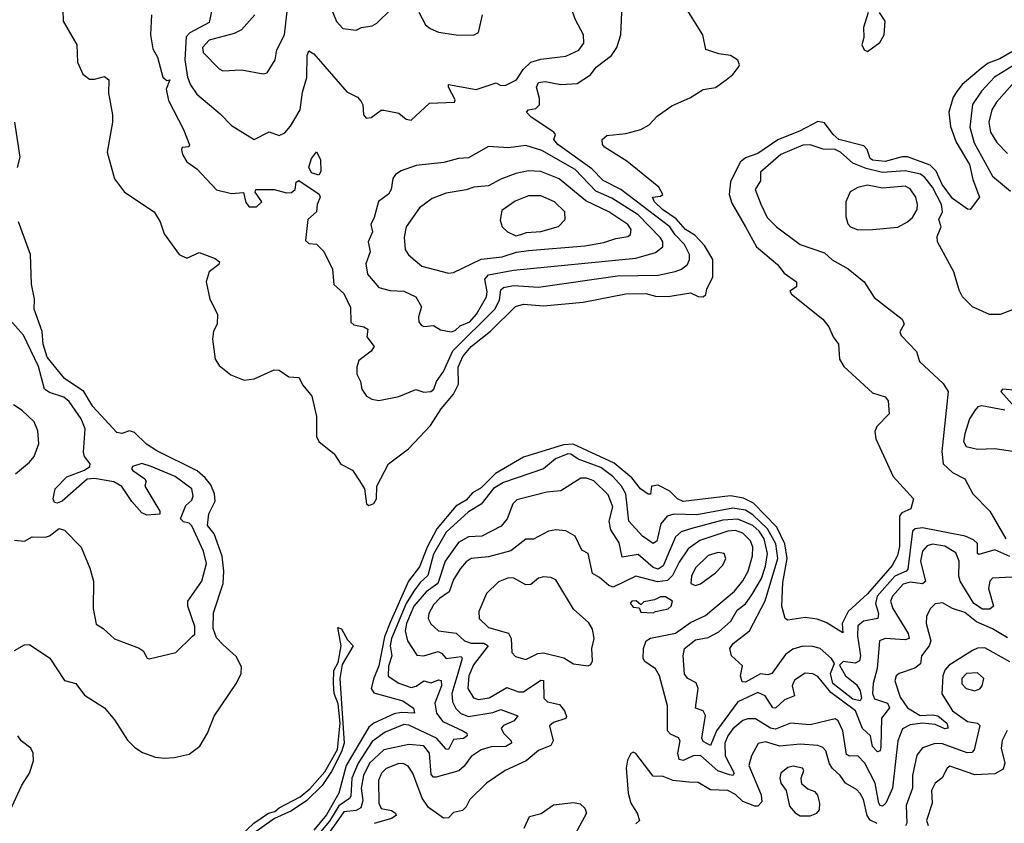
# Model space of a CAD drawing. Extents: x 1552294 to 1694791, y 811929 to 917222.
# Tile 171 of 256: x 1601495 to 1605443, y 866344 to 869566. Entities that reach past the tile are written whole.
import ezdxf

# ---------------------------------------------------------------- set-up
doc = ezdxf.new("R2010")
doc.units = 0

msp = doc.modelspace()

# ---------------------------------------------------------------- linework, layer by layer
at = {"layer": '0CON10XD'}
for points in [[(1602718.7, 869675), (1602765, 869558.8), (1602790.4, 869530.4), (1602845, 869523.8), (1602866, 869534), (1602908.9, 869541.1), (1602927.7, 869552.3), (1602985, 869608.1)], [(1602270, 869625), (1602254.4, 869555), (1602177.4, 869512.6), (1602163.1, 869496.9), (1602157.3, 869405), (1602167.6, 869335), (1602179.5, 869305), (1602205, 869267.8), (1602299, 869189), (1602345, 869141.9), (1602435, 869086.2), (1602495, 869116.2), (1602535, 869102.2), (1602557.9, 869112.1), (1602580.9, 869139.1), (1602619.7, 869205), (1602629.4, 869275), (1602646.5, 869333.5), (1602647.7, 869422.3), (1602655, 869441.4), (1602675, 869429.1), (1602806.5, 869276.5), (1602850, 869255), (1602865, 869238), (1602871.4, 869225), (1602873.5, 869185), (1602885, 869170.6), (1602905, 869174.4), (1602945, 869203.3), (1602955, 869203.3), (1603015, 869191.2), (1603045, 869167.5), (1603065, 869163.3), (1603138.3, 869231.7), (1603238, 869235), (1603241.4, 869245), (1603214.4, 869295), (1603214.4, 869305.6), (1603325, 869286), (1603405, 869313.3), (1603425, 869302.5), (1603445, 869303.1), (1603486.5, 869325), (1603513.5, 869366.5), (1603544.8, 869395.2), (1603585, 869407.3), (1603685, 869419.4), (1603736.4, 869443.6), (1603757.6, 869472.4), (1603756.2, 869505), (1603724.3, 869565), (1603691.2, 869655)], [(1601668.2, 869605), (1601670.2, 869560.2), (1601724, 869465), (1601726.5, 869395), (1601748.1, 869348.1), (1601775, 869327.5), (1601795, 869327.1), (1601835, 869338.8), (1601852.7, 869325), (1601850.9, 869270.9), (1601867.1, 869185), (1601867.1, 869155), (1601845.8, 869035), (1601875, 868927.5), (1601915, 868873.8), (1602035, 868795.8), (1602059.2, 868755), (1602075, 868706.7), (1602135, 868623.8), (1602165, 868610), (1602215, 868632.5), (1602278.9, 868608.9), (1602296.2, 868595), (1602293.8, 868585), (1602255.5, 868554.5), (1602242.9, 868515), (1602258, 868445), (1602288.8, 868385), (1602287.5, 868345), (1602272.7, 868317.3), (1602268.1, 868285), (1602279.4, 868205), (1602295, 868180), (1602342.2, 868142.2), (1602395, 868121.1), (1602435, 868125.5), (1602515, 868162.5), (1602535, 868160.8), (1602575, 868134.2), (1602615, 868131.2), (1602630, 868100), (1602667.1, 868057.1), (1602684.7, 867975), (1602685.3, 867895), (1602694.1, 867875), (1602755.6, 867825), (1602783.3, 867783.3), (1602830, 867760), (1602857.3, 867717.3)], [(1602438.5, 869585), (1602385, 869525.3), (1602355, 869510.6), (1602255, 869484.4), (1602228, 869455), (1602231.2, 869435), (1602295, 869368.9), (1602310.2, 869360.2), (1602385, 869365.2), (1602471.1, 869348.9), (1602486.9, 869353.1), (1602519.5, 869405), (1602526.1, 869445), (1602557.5, 869505), (1602569.5, 869610.5)], [(1602916.9, 868255), (1602905, 868237.5), (1602855, 868198.8), (1602846.8, 868173.2), (1602847.1, 868145), (1602862, 868115), (1602866.9, 868085), (1602886.3, 868056.3), (1602906.7, 868045), (1602935, 868039.5), (1603015.3, 868054.7), (1603083.2, 868083.2), (1603115, 868073.1), (1603143.3, 868075), (1603156.2, 868085), (1603166.2, 868115), (1603194, 868155), (1603232, 868238), (1603400.1, 868405), (1603418.5, 868441.5), (1603425, 868482.7), (1603435, 868492.8), (1603475, 868500), (1603575, 868493.1), (1603891.7, 868538.3), (1604055, 868541.6), (1604123.7, 868556.3), (1604149.1, 868565), (1604172.8, 868585), (1604181.1, 868605), (1604180.2, 868625), (1604161, 868665), (1604123, 868703), (1604101.5, 868735), (1603905.2, 868885.2), (1603835, 868920.8), (1603788.6, 868968.6), (1603653.5, 869065), (1603636.2, 869085), (1603643.8, 869105), (1603637.1, 869115), (1603545.5, 869175), (1603526.9, 869195), (1603535.4, 869204.6), (1603565, 869210.5), (1603578.8, 869225), (1603580, 869250), (1603567.1, 869295), (1603576, 869314), (1603602.4, 869317.6), (1603665, 869306.2), (1603729.7, 869310.3), (1603784, 869345), (1603807.1, 869375), (1603867.9, 869422.1), (1603889.6, 869455), (1603905.5, 869505), (1603910.5, 869625)], [(1602857.3, 867717.3), (1602877.5, 867685), (1602886.2, 867625), (1602895, 867618), (1602915, 867626.2), (1602925.5, 867645), (1602927.7, 867695), (1602974.6, 867785), (1603054.2, 867845), (1603141.8, 867938.2), (1603185, 868006.2), (1603234.5, 868065), (1603254.8, 868105), (1603252.8, 868172.8), (1603272.2, 868215), (1603306, 868255), (1603382.3, 868317.7), (1603483.4, 868416.6), (1603514.8, 868425.2), (1603595, 868418.4), (1603755, 868433.1), (1603925, 868467.3), (1604005, 868467.6), (1604045, 868457.2), (1604095, 868456), (1604185, 868471.2), (1604215, 868456.7), (1604235.9, 868454.1), (1604245.9, 868464.1), (1604250, 868485), (1604274.6, 868535.4), (1604274.7, 868605), (1604241, 868661), (1604202.1, 868702.1), (1604164.4, 868725), (1604127.8, 868767.8), (1604072.4, 868805), (1604040, 868835), (1604032.5, 868855), (1604065, 868858.8), (1604073.3, 868865), (1604057.5, 868895), (1603929.2, 868999.2), (1603840, 869055), (1603831.9, 869065), (1603830.5, 869085), (1603848.9, 869101.1), (1603925, 869109.6), (1603985, 869125.4), (1604018.6, 869145), (1604051.2, 869178.8), (1604109.8, 869220.2), (1604185, 869254.4), (1604235, 869285.8), (1604285.6, 869294.4), (1604327.5, 869325), (1604355, 869346.7), (1604376.7, 869375), (1604381.2, 869385), (1604374.2, 869404.2), (1604345, 869421.9), (1604298.5, 869428.5), (1604245.8, 869445.8), (1604234, 869505), (1604171.2, 869605)], [(1603095, 869596), (1603122.5, 869545), (1603140.5, 869530.5), (1603175, 869515.8), (1603245, 869505.8), (1603315, 869504.3), (1603335, 869514), (1603350.6, 869585)], [(1604897.5, 869595), (1604878.8, 869535), (1604880, 869495), (1604872.2, 869465), (1604880.8, 869445), (1604895, 869438.6), (1604943.3, 869475), (1604961.8, 869505), (1604965, 869560), (1604942.5, 869595)], [(1602023.3, 869585), (1602020.3, 869505), (1602028.7, 869448.7), (1602048.2, 869415), (1602068.8, 869335), (1602085, 869322), (1602097.5, 869325), (1602082.7, 869287.3), (1602092.5, 869242.5), (1602152.5, 869125), (1602176.1, 869063.9), (1602173.3, 869056.7), (1602147, 869053), (1602144.2, 869045.8), (1602147.5, 869025), (1602165, 868996), (1602205, 868967.5), (1602285, 868883.5), (1602345, 868868.9), (1602392.5, 868872.5), (1602402.4, 868832.4), (1602415, 868816.2), (1602445, 868816), (1602466.2, 868835), (1602440, 868875), (1602442.5, 868885), (1602515, 868884.5), (1602565, 868871.8), (1602585, 868873.1), (1602599.4, 868885), (1602604.3, 868915), (1602615, 868921.2), (1602695.9, 868865.9), (1602700, 868855), (1602687.5, 868825), (1602685.7, 868795), (1602651.2, 868765), (1602641.2, 868681.2), (1602655, 868668.8), (1602685, 868666.2), (1602715, 868636), (1602750, 868565), (1602754.7, 868504.7), (1602795, 868467.9), (1602821.5, 868411.5), (1602822.9, 868352.9), (1602835, 868342.5), (1602875, 868334.3), (1602891.2, 868325), (1602887.7, 868295), (1602916.9, 868255)], [(1605473.1, 869436.9), (1605425, 869408.5), (1605378.8, 869391.2), (1605349.6, 869370.4), (1605274.3, 869305.7), (1605251.9, 869278.1), (1605238.4, 869255), (1605220.9, 869195), (1605227.5, 869137.5), (1605250, 869075), (1605303.2, 868985)], [(1605525, 869410), (1605403.7, 869335), (1605351.1, 869278.9), (1605315.4, 869225.4), (1605304.8, 869135.2), (1605322.5, 869072.5), (1605395, 868938.5), (1605468, 868878)], [(1605495, 869329), (1605411, 869235), (1605392.7, 869205), (1605381.3, 869155), (1605387, 869115), (1605413.1, 869073.1), (1605455, 869029.6)], [(1601486.6, 868973.4), (1601497.2, 869015), (1601476.4, 869155)], [(1605303.2, 868985), (1605316.3, 868925), (1605344, 868855), (1605305.8, 868805), (1605295, 868805.6), (1605235, 868848.8), (1605194.3, 868905), (1605169, 868959), (1605145, 868983.2), (1605055, 869016.2), (1605033.9, 869016.1), (1604965, 868997.3), (1604915, 869002.4), (1604905, 869010), (1604892.4, 869045), (1604879.6, 869059.6), (1604779.6, 869085), (1604756.9, 869105), (1604721.9, 869151.9), (1604695, 869157.7), (1604625, 869120.8), (1604535, 869084.1), (1604455, 869030), (1604405, 869012.2), (1604383.7, 868995), (1604344.6, 868915.4), (1604339.6, 868865), (1604349.8, 868829.8), (1604404.8, 868734.8), (1604449.6, 868655), (1604532.9, 868585), (1604560, 868550), (1604610, 868515), (1604610, 868495), (1604583, 868477), (1604590, 868465), (1604715.6, 868365), (1604740, 868335), (1604757.1, 868295), (1604778.6, 868265), (1604781.9, 868205), (1604799.2, 868175), (1604915, 868070), (1604965, 868053.3), (1604977.3, 868037.3), (1604981.2, 867985), (1604931.4, 867935), (1604924.4, 867915), (1604927.9, 867885), (1604997.1, 867735), (1605079.4, 867645), (1605067.7, 867605), (1605031.7, 867588.3), (1605022.1, 867575), (1605023.3, 867453.3), (1605015, 867417.8), (1604993, 867377), (1604895, 867263.3), (1604817.3, 867192.7), (1604792.2, 867145), (1604795, 867107.5), (1604728.7, 867148.7), (1604692.3, 867162.3), (1604645, 867168.5), (1604575, 867158), (1604564.2, 867165), (1604551.5, 867215), (1604555, 867310), (1604571.9, 867405), (1604562.7, 867465), (1604531.1, 867531.1), (1604437.5, 867627.5), (1604397.1, 867647.1), (1604345, 867656.5), (1604155, 867634.8), (1604132.7, 867645), (1604102.5, 867675), (1604055, 867699.4), (1604028.8, 867695), (1604025, 867664.2), (1604015, 867664), (1603984.8, 867684.8), (1603949.3, 867729.3), (1603878.4, 867788.4), (1603714, 867864), (1603675, 867861.9), (1603515, 867812.4), (1603403, 867747), (1603345, 867688.9), (1603310.7, 867669.3), (1603285, 867639.5), (1603244, 867616), (1603167.1, 867525), (1603128.7, 867451.3), (1603097.7, 867372.3), (1603054.8, 867315.2), (1602980.6, 867149.4), (1602958.5, 867091.5), (1602934.9, 866975), (1602915.8, 866925.8), (1602904.6, 866885), (1602915, 866866.7), (1603031.1, 866835), (1603073.8, 866805), (1603078.2, 866785), (1603025, 866788.6), (1602996.7, 866783.3), (1602915, 866745.8), (1602895, 866729.3), (1602804.3, 866575), (1602775.1, 866465), (1602725, 866378.5), (1602675, 866316.4)], [(1603225, 868314.3), (1603240.6, 868319.4), (1603261.3, 868338.7), (1603299.6, 868355), (1603326.8, 868385), (1603367, 868455), (1603369.6, 868475), (1603360.7, 868525), (1603375, 868542.3), (1603475, 868561.1), (1603965, 868610), (1604045, 868632.7), (1604073.8, 868655), (1604074.1, 868675), (1604065, 868690.8), (1603975, 868783.6), (1603870, 868850), (1603805, 868878.2), (1603722.3, 868965), (1603588.4, 869041.6), (1603525, 869061.7), (1603455, 869052.7), (1603375, 869057.2), (1603295, 869012.5), (1603255, 869009.3), (1603196.3, 868993.7), (1603085, 868981.2), (1603025, 868960.4), (1603001.5, 868945), (1602990.7, 868929.3), (1602984.3, 868885.7), (1602974.1, 868865.9), (1602933.6, 868836.4), (1602916.7, 868773.3), (1602902.5, 868745), (1602910, 868715), (1602893.1, 868675), (1602900.4, 868635), (1602882.6, 868587.4), (1602890.4, 868545), (1602935, 868492.5), (1602980.6, 868480.6), (1603035, 868477), (1603083.1, 868455), (1603105.8, 868415), (1603094.1, 868375), (1603095.4, 868355), (1603105, 868341.5), (1603115, 868336.2), (1603155, 868339.4), (1603182.7, 868322.7), (1603225, 868314.3)], [(1605482, 868405), (1605425.9, 868384.1), (1605384.1, 868384.1), (1605315, 868414.2), (1605275.8, 868455), (1605261.7, 868481.7), (1605240, 868555), (1605175.3, 868675), (1605173.4, 868696.6), (1605189.5, 868735), (1605180, 868765), (1605194.4, 868795.6), (1605191.7, 868825), (1605155, 868893.9), (1605123.8, 868933.8), (1605106.4, 868946.4), (1605045, 868959.3), (1604955, 868953.9), (1604888.8, 868968.8), (1604835, 868991.3), (1604786.6, 869035), (1604765, 869045.7), (1604716.6, 869046.6), (1604665, 869064.8), (1604635, 869063), (1604547.3, 869025), (1604465.9, 868955), (1604465, 868920), (1604444.1, 868885), (1604466.4, 868826.4), (1604492.6, 868772.6), (1604528.9, 868735), (1604624.5, 868665), (1604721.6, 868631.6), (1604753.3, 868603.3), (1604817.3, 868567.3), (1604881.1, 868515), (1604921.7, 868451.7), (1605033.6, 868365), (1605041.5, 868345), (1605023.9, 868315), (1605029.4, 868299.4), (1605091.4, 868235), (1605103.3, 868195), (1605197.8, 868107.8), (1605218.2, 868075), (1605192.3, 867835), (1605197.5, 867785), (1605235, 867750), (1605285, 867725.5), (1605316.5, 867665), (1605384.2, 867595.8), (1605448.6, 867485)], [(1602695, 868942.5), (1602665, 868952.5), (1602654.3, 868974.3), (1602665, 869008.8), (1602685, 869036.7), (1602701.4, 869005), (1602703, 868957), (1602695, 868942.5)], [(1603215, 868549.5), (1603235, 868551.8), (1603345, 868606.4), (1603429.2, 868615), (1603486.8, 868633.2), (1603535, 868640.6), (1603760.5, 868659.5), (1603837.8, 868672.2), (1603885, 868689.2), (1603933.6, 868696.4), (1603944.7, 868705.3), (1603947.3, 868725), (1603933.1, 868745), (1603856.9, 868795), (1603765, 868839.8), (1603658.2, 868928.2), (1603585, 868956.7), (1603535, 868959.8), (1603485, 868949.8), (1603425, 868927.1), (1603375, 868900.2), (1603315.9, 868894.1), (1603285, 868883.1), (1603205, 868870.6), (1603148.7, 868848.7), (1603097.9, 868812.1), (1603045.3, 868735), (1603036.7, 868693.3), (1603040.3, 868645), (1603053.5, 868623.5), (1603107.3, 868577.3), (1603215, 868549.5)], [(1604855, 868723.2), (1604915, 868724.1), (1605015.7, 868734.3), (1605054.6, 868755), (1605075, 868773.2), (1605093.6, 868805), (1605094.7, 868824.7), (1605088.8, 868855), (1605065, 868888.1), (1605045, 868898.7), (1604955, 868890), (1604895, 868902.1), (1604855, 868893.3), (1604825, 868875.7), (1604807.2, 868835), (1604807.1, 868777.1), (1604815, 868747.5), (1604826, 868735), (1604855, 868723.2)], [(1603485, 868699.7), (1603505, 868704.7), (1603527.3, 868712.7), (1603585, 868716.3), (1603655, 868736.4), (1603682.2, 868765), (1603680.7, 868795), (1603639.6, 868835), (1603585, 868859.8), (1603535, 868860), (1603481.4, 868838.6), (1603428.6, 868801.4), (1603422, 868762), (1603430, 868735), (1603450.9, 868715), (1603485, 868699.7)], [(1601475, 867036.8), (1601515, 867059.4), (1601535, 867061.3), (1601616.6, 867006.6), (1601675, 866916.2), (1601720, 866905), (1601755, 866857.5), (1601835, 866806.4), (1601875, 866758.9), (1601927.3, 866677.3), (1601957.6, 866647.6), (1601987.6, 866627.6), (1602039.5, 866609.5), (1602075.6, 866604.4), (1602115, 866608.2), (1602175, 866621.4), (1602217, 866653), (1602248.2, 866705), (1602275, 866773.5), (1602365, 866905.8), (1602383.6, 866945), (1602385, 866971.2), (1602362.7, 867012.7), (1602310.2, 867060.2), (1602285, 867087.5), (1602271, 867125), (1602272.2, 867187.8), (1602311.3, 867305), (1602314.1, 867355), (1602307.3, 867415), (1602274.8, 867504.8), (1602248.3, 867538.3), (1602253.4, 867585), (1602279.5, 867635), (1602276.8, 867665), (1602261.4, 867701.4), (1602239.6, 867729.6), (1602206.7, 867756.7), (1602045, 867837.3), (1602004, 867864), (1601955, 867910.5), (1601935, 867917.5), (1601905, 867907.3), (1601885, 867910.8), (1601788.8, 868015), (1601753.1, 868075), (1601675, 868126.7), (1601605, 868213.3), (1601588.8, 868265), (1601585.7, 868315.7), (1601553.1, 868405), (1601554.6, 868445), (1601542.6, 868505), (1601538.3, 868625), (1601490, 868755)], [(1601475, 867479.2), (1601515, 867475.7), (1601545, 867493.1), (1601598.3, 867491.7), (1601615, 867496.7), (1601654.2, 867525.8), (1601675, 867518.8), (1601741.2, 867451.2), (1601777, 867367), (1601790.8, 867315), (1601790, 867205), (1601801.7, 867141.7), (1601830, 867125), (1601875, 867083.3), (1601975, 867046.7), (1601990, 867035), (1602006.4, 867006.4), (1602015, 867003.3), (1602120.7, 867029.3), (1602186.7, 867093.3), (1602197.3, 867102.7), (1602197.7, 867132.3), (1602170, 867215), (1602168.9, 867235), (1602225, 867314.5), (1602243.7, 867385), (1602232.7, 867435), (1602185, 867536.2), (1602175, 867546.7), (1602152, 867552), (1602140, 867565), (1602161.7, 867618.3), (1602185, 867640), (1602191.4, 867655), (1602185.3, 867685), (1602118.9, 867735), (1602022.5, 867775), (1601985, 867786.9), (1601947.5, 867775), (1601943.3, 867765), (1601948.3, 867758.3), (1601996.7, 867725), (1602002.5, 867715), (1601997.5, 867695), (1602057.5, 867595), (1602056.7, 867583.3), (1602005, 867578.8), (1601985, 867588.8), (1601944.4, 867634.4), (1601904.2, 867694.2), (1601872.7, 867712.7), (1601795, 867726), (1601765.9, 867724.1), (1601665, 867635.8), (1601645, 867628), (1601635, 867630), (1601630, 867645), (1601637.7, 867685), (1601685, 867733.5), (1601755, 867760), (1601776.7, 867775), (1601778, 867785), (1601755.7, 867815), (1601751.7, 867831.7), (1601758.2, 867925), (1601742, 867965), (1601693.8, 868035), (1601672.3, 868052.3), (1601615, 868070.8), (1601595.4, 868085), (1601570.8, 868175), (1601510.7, 868300.7), (1601436.2, 868385)], [(1605515, 868077.5), (1605435, 868084), (1605428.6, 868075), (1605474.4, 868025)], [(1601478.8, 867745), (1601535, 867791.9), (1601552.9, 867815), (1601572.7, 867865), (1601567.8, 867917.8), (1601553.1, 867953.1), (1601505, 867998.5), (1601471.1, 868021.1)], [(1605445, 868000), (1605352.5, 868017.5), (1605336.7, 868013.3), (1605325, 867999.5), (1605302.9, 867965), (1605285.2, 867905), (1605279.5, 867875), (1605290.4, 867855), (1605335, 867843.6), (1605405, 867846.8), (1605511.2, 867831.2)], [(1605465, 867413.1), (1605405, 867439.8), (1605341.1, 867421.1), (1605335.6, 867425.6), (1605335.5, 867465.5), (1605319.9, 867479.9), (1605285.4, 867495.4), (1605115, 867528.1), (1605085.1, 867524.9), (1605075.2, 867515), (1605056.5, 867363.5), (1605049.4, 867355), (1605004.2, 867335), (1604933.7, 867255), (1604926.1, 867225), (1604938.5, 867185), (1604935.3, 867165), (1604877.9, 867155), (1604856.2, 867135), (1604854.4, 867095), (1604865.8, 867015), (1604862.3, 866995), (1604845, 866985.6), (1604797.2, 866992.8), (1604782.1, 866977.9), (1604806, 866935), (1604850.9, 866900.9), (1604865, 866875.3), (1604870.1, 866845), (1604865.2, 866835), (1604835, 866842), (1604754.9, 866905), (1604746.1, 866943.9), (1604761.5, 866985), (1604749.7, 867005), (1604705, 867044.3), (1604675, 867052.4), (1604635, 867054), (1604595, 867041.6), (1604565, 867020.2), (1604510.7, 866945), (1604495, 866939.8), (1604465, 866943.7), (1604405, 866909.6), (1604391.7, 866911.7), (1604385.8, 866935), (1604393.4, 866975), (1604349.4, 867015), (1604342.7, 867045), (1604356.4, 867065), (1604420.9, 867115), (1604484.1, 867235.9), (1604534.3, 867405), (1604526.7, 867465), (1604494.1, 867525), (1604435, 867580.8), (1604405, 867598.8), (1604355, 867607.4), (1604210.4, 867580.4), (1604117.3, 867582.7), (1604090.7, 867575), (1604065.2, 867545), (1604049.2, 867475), (1604035, 867465.9), (1603991.7, 867495), (1603937, 867555), (1603924.9, 867664.9), (1603908.3, 867695), (1603873.2, 867735), (1603825, 867769.8), (1603734, 867804), (1603705, 867824.4), (1603692.9, 867825), (1603643.1, 867805), (1603595, 867765.3), (1603435, 867710.9), (1603395, 867685.8), (1603346, 867624), (1603295, 867592.1), (1603205, 867511), (1603155, 867423.2), (1603132.1, 867337.9), (1603100.6, 867309.4), (1603074.9, 867275.1), (1603044.6, 867225.4), (1602985.9, 867085), (1602980.5, 867055), (1602986.7, 867015), (1602973.7, 866973.7), (1602973.2, 866933.2), (1603015, 866905.7), (1603065, 866888.8), (1603085, 866893.1), (1603115, 866915.3), (1603145, 866907.7), (1603175, 866918.6), (1603185, 866916.4), (1603186.2, 866895), (1603159.7, 866825), (1603166.5, 866785), (1603192.1, 866752.1), (1603272, 866715), (1603287.8, 866705), (1603290, 866695), (1603275, 866683.4), (1603235, 866679.7), (1603215, 866640.4), (1603205, 866641.6), (1603166.8, 866685), (1603055, 866737.4), (1603035, 866740.4), (1602960.2, 866709.8), (1602907.9, 866672.1), (1602851.8, 866585), (1602826.5, 866525), (1602823.2, 866453.2), (1602817.1, 866442.9), (1602775, 866414.3), (1602737.9, 866352.1), (1602665, 866267.1)], [(1603858.9, 867555), (1603872.8, 867612.8), (1603855, 867661.1), (1603796.8, 867716.8), (1603768.1, 867728.1), (1603745, 867727.7), (1603665, 867676.7), (1603608.9, 867671.1), (1603489.1, 867640.9), (1603471.8, 867625), (1603449.3, 867565), (1603425.2, 867534.8), (1603347.5, 867495), (1603295, 867492.1), (1603255, 867469.7), (1603201.6, 867395), (1603172.1, 867305), (1603125, 867272.4), (1603074.9, 867215), (1603046.7, 867145), (1603041.1, 867115), (1603050.6, 867075), (1603087.8, 867017.8), (1603115, 867015.3), (1603172.5, 867032.5), (1603186.7, 867026.7), (1603205.3, 867005.3), (1603265, 867012.5), (1603269.2, 867005), (1603252.3, 866945), (1603227.6, 866865), (1603231, 866831), (1603243.6, 866803.6), (1603264.6, 866784.6), (1603295, 866772.4), (1603391.6, 866788.4), (1603425, 866799.6), (1603493.1, 866775), (1603477.9, 866755), (1603435, 866736.5), (1603426.2, 866725), (1603434.7, 866705), (1603465.5, 866675), (1603467.3, 866665), (1603445, 866652.5), (1603385, 866650), (1603345, 866639), (1603305, 866611.6), (1603277.2, 866572.8), (1603255.9, 866554.1), (1603165, 866529), (1603155, 866529.2), (1603145, 866539.4), (1603138.1, 866625), (1603115, 866654.3), (1603055, 866659.8), (1602955, 866638.9), (1602898.1, 866585), (1602873.3, 866535), (1602864.2, 866485), (1602871.6, 866435), (1602863.6, 866406.4), (1602845, 866395.2), (1602795, 866390.4), (1602764.1, 866345.9), (1602675, 866221.9)], [(1605475, 867331.1), (1605395, 867326.4), (1605384.8, 867315), (1605378.9, 867285), (1605400, 867215), (1605385, 867202.4), (1605355, 867202), (1605320.1, 867225), (1605265.7, 867315), (1605260.5, 867335), (1605262.5, 867395), (1605248.3, 867428.3), (1605205, 867455.2), (1605155, 867463.3), (1605133, 867457), (1605115, 867435.6), (1605107, 867395), (1605126.4, 867313.6), (1605115, 867304.2), (1605065, 867310.2), (1605037.9, 867302.1), (1604994.3, 867255), (1604986.9, 867235), (1604995.3, 867205), (1605057.6, 867105), (1605061.8, 867085), (1605045, 867079.8), (1604964.7, 867085.3), (1604942.9, 867075), (1604932.7, 866965), (1604917.5, 866905), (1604914.5, 866864.5), (1604922.4, 866842.4), (1604974.4, 866825), (1604982.9, 866807.1), (1604950.4, 866765), (1604948.1, 866651.9), (1604945, 866634), (1604935, 866630), (1604915, 866652.2), (1604906.8, 866695), (1604873.9, 866723.9), (1604846.1, 866795), (1604747.8, 866867.8), (1604695, 866932.9), (1604675, 866943.6), (1604645, 866945.6), (1604602.1, 866917.9), (1604592.3, 866895), (1604601.1, 866855), (1604561.5, 866838.5), (1604525, 866805.6), (1604515, 866806.7), (1604484.5, 866854.5), (1604455, 866868.7), (1604375, 866830.4), (1604289.4, 866715), (1604265, 866655.5), (1604235, 866672.4), (1604229.8, 866685), (1604245.5, 866775.5), (1604235, 866794.7), (1604204.6, 866805), (1604215.7, 866885), (1604207, 866907), (1604173.9, 866923.9), (1604161.3, 866941.3), (1604155.4, 867015), (1604161.2, 867045), (1604205, 867079.6), (1604255, 867088.7), (1604298.1, 867111.9), (1604346.3, 867155), (1604372, 867198), (1604405, 867224.3), (1604430.5, 867259.5), (1604468.9, 867325), (1604485.5, 867375), (1604493.9, 867425), (1604480.1, 867485), (1604459.6, 867515), (1604435, 867537.4), (1604375, 867563.8), (1604315, 867559.2), (1604184.4, 867525), (1604147.7, 867512.3), (1604125, 867492.4), (1604075, 867375.9), (1604055, 867363.3), (1604035, 867369.4), (1603975, 867421.1), (1603910.5, 867410.5), (1603898.3, 867468.3), (1603865, 867520.8), (1603858.9, 867555)], [(1605455, 867087.4), (1605395, 867124.2), (1605331.7, 867151.7), (1605285, 867189.1), (1605235.8, 867205), (1605195, 867227.8), (1605165, 867223.5), (1605146.5, 867205), (1605130.8, 867175), (1605129.8, 867145), (1605148.6, 867075), (1605141.5, 867055), (1605110.7, 867015), (1605107.1, 866982.9), (1605084.5, 866965.5), (1605020.9, 866945), (1605009.3, 866935), (1605004.2, 866915), (1605025, 866849.4), (1605055, 866806.7), (1605105, 866775.5), (1605155, 866779.3), (1605176.9, 866775), (1605212.4, 866745), (1605217.6, 866725), (1605205, 866722.6), (1605165, 866740), (1605115, 866745.4), (1605065, 866738.5), (1605035, 866723.2), (1605015.9, 866674.1), (1604995.2, 866485), (1604967.8, 866425), (1604955, 866412.4), (1604945, 866415.5), (1604940.2, 866425), (1604925.5, 866505), (1604883.5, 866585), (1604855, 866614.8), (1604823.3, 866613.3), (1604810.1, 866620.1), (1604796.1, 866715), (1604777.3, 866755), (1604765, 866762.7), (1604665, 866738.6), (1604585, 866745.2), (1604525, 866720.8), (1604505, 866726), (1604445, 866762.2), (1604415, 866762.9), (1604395, 866756.4), (1604355, 866722.6), (1604334.5, 866695), (1604321.9, 866665), (1604323.9, 866615), (1604360, 866545), (1604355, 866535.6), (1604341.6, 866538.4), (1604294.3, 866554.3), (1604225, 866615.2), (1604195, 866614.2), (1604155, 866595.6), (1604139.5, 866599.5), (1604134.2, 866625), (1604142.8, 866675), (1604136.9, 866686.9), (1604105, 866700.8), (1604092.4, 866715), (1604093.1, 866815), (1604061, 866935), (1604045, 866963.1), (1604002.3, 866992.3), (1603994.7, 867005), (1603996, 867045), (1604006.4, 867075), (1604025, 867086), (1604125, 867106.5), (1604185, 867148.5), (1604245, 867177.5), (1604361, 867275), (1604395, 867316.5), (1604416.4, 867355), (1604433.8, 867416.2), (1604435, 867451.2), (1604425, 867475.8), (1604395, 867506.8), (1604365, 867517.8), (1604335, 867515.6), (1604222.3, 867477.7), (1604175, 867443.8), (1604138.9, 867391.1), (1604112.9, 867337.1), (1604092.2, 867317.8), (1604052, 867312), (1603965, 867334.3), (1603875, 867290.3), (1603856.9, 867296.9), (1603819.9, 867329.9), (1603791.8, 867345), (1603775, 867425.8), (1603748.5, 867438.5), (1603722.2, 867495), (1603685, 867516.4), (1603645, 867520.4), (1603615, 867515.4), (1603555, 867483.3), (1603525, 867483.1), (1603465, 867436.7), (1603375, 867412.2), (1603304.9, 867405.1), (1603285, 867392.4), (1603262.4, 867365), (1603235, 867321.5), (1603217.6, 867272.4), (1603178.2, 867245), (1603155, 867220.4), (1603135.3, 867185), (1603132.7, 867165), (1603143.5, 867143.5), (1603175, 867116), (1603245, 867105.7), (1603278.9, 867075), (1603305, 867066.1), (1603356.4, 867066.4), (1603373.6, 867055), (1603315, 866979.2), (1603295.8, 866935), (1603292.1, 866885), (1603315, 866846.6), (1603335, 866840.9), (1603377.1, 866847.1), (1603448.3, 866888.3), (1603495, 866870.8), (1603515, 866870.8), (1603585, 866918), (1603595, 866917.1), (1603596.3, 866845), (1603611.5, 866831.5), (1603659.9, 866819.9), (1603680, 866795), (1603688.1, 866771.9), (1603685, 866764.6), (1603635, 866747.4), (1603618.8, 866735), (1603633.6, 866675), (1603624.3, 866655.7), (1603575, 866636.3), (1603526.1, 866593.9), (1603441.9, 866555), (1603367.1, 866505), (1603300, 866440), (1603285, 866410), (1603270, 866395), (1603235, 866387.5), (1603214.2, 866365.8), (1603195, 866364.2), (1603135, 866406.9), (1603108.4, 866445), (1603070.9, 866545), (1603052.4, 866572.4), (1603035, 866582.4), (1603015, 866583.5), (1602965, 866564.1), (1602945.9, 866545), (1602933.8, 866515), (1602934.9, 866424.9), (1602945, 866403.8), (1602986, 866395), (1603001.4, 866385), (1603004.2, 866375), (1602986.4, 866363.6), (1602916.9, 866343.1)], [(1604205, 867297.1), (1604225, 867304.4), (1604285, 867348.5), (1604315, 867379.4), (1604326.4, 867405), (1604320, 867425), (1604295, 867429.6), (1604255, 867418.2), (1604205, 867368.5), (1604189.1, 867335), (1604185.8, 867305.8), (1604205, 867297.1)], [(1603774.2, 866975.8), (1603785, 866981.2), (1603791.2, 866995), (1603789.2, 867045), (1603798.6, 867085), (1603792.1, 867122.1), (1603777, 867147), (1603715, 867203.1), (1603645, 867320), (1603625, 867329.4), (1603595, 867331.9), (1603575, 867326.5), (1603545, 867301.8), (1603525, 867299.6), (1603476.7, 867326.7), (1603455, 867327.6), (1603415, 867312.7), (1603366.2, 867265), (1603336.5, 867193.5), (1603337.3, 867165), (1603375, 867128.4), (1603455.7, 867105.7), (1603466, 867085), (1603468.9, 867028.9), (1603482.9, 867012.9), (1603525, 867000), (1603572.2, 867025), (1603595, 867027.2), (1603677.2, 867007.2), (1603715, 866983.8), (1603774.2, 866975.8)], [(1604035, 867187.5), (1604045, 867193.3), (1604095, 867204), (1604107.5, 867215), (1604112.5, 867235), (1604085, 867252), (1604065, 867252.5), (1604040.5, 867239.5), (1603998.3, 867231.7), (1603985, 867220), (1603966.4, 867236.4), (1603950, 867235), (1603943, 867227), (1603955, 867210), (1603978.3, 867208.3), (1603985, 867190), (1604035, 867187.5)], [(1602378.6, 866291.4), (1602434.6, 866345), (1602492.2, 866385), (1602518.9, 866391.1), (1602535, 866405.9), (1602619.5, 866450.5), (1602658.5, 866481.5), (1602719.1, 866550.9), (1602769.9, 866640.1), (1602780, 866745), (1602772.5, 866822.5), (1602755.6, 866865), (1602753.6, 866906.4), (1602755, 866956.2), (1602772, 866988), (1602783.9, 867055), (1602771.2, 867128.8), (1602785, 867124), (1602809.1, 867079.1), (1602832, 867055), (1602788.8, 866981.2), (1602778.5, 866925), (1602796, 866665), (1602785, 866630), (1602745, 866552.2), (1602707.5, 866495), (1602646.7, 866435), (1602585, 866394.1), (1602517.3, 866362.7), (1602425, 866298.2)], [(1605465, 866991.9), (1605365, 867047.8), (1605336, 867046), (1605315, 867037.4), (1605222.3, 866977.7), (1605205, 866957.8), (1605196, 866935), (1605192.4, 866862.4), (1605235, 866794.8), (1605295, 866752.4), (1605335, 866745.2), (1605345, 866735.6), (1605321.9, 866638.1), (1605312, 866628), (1605294.2, 866625.8), (1605195, 866662.3), (1605165.5, 866664.5), (1605115, 866646), (1605092.8, 866617.2)], [(1605325, 866874.6), (1605345, 866883.5), (1605354.5, 866895), (1605360.4, 866925), (1605335, 866947.3), (1605291.4, 866945), (1605272.7, 866925), (1605272.9, 866902.9), (1605289.4, 866885), (1605325, 866874.6)], [(1605453.8, 866716.2), (1605433.8, 866676.2), (1605430.7, 866645), (1605445.2, 866585), (1605438.6, 866561.4), (1605405, 866541.7), (1605325, 866537.6), (1605225, 866572.5), (1605214.4, 866565), (1605193.7, 866526.3), (1605165, 866504.4), (1605151.6, 866475), (1605153.1, 866425), (1605131.2, 866355), (1605138.2, 866335)], [(1601457.7, 866395), (1601503.7, 866496.3), (1601534.9, 866545), (1601550.2, 866595), (1601548.8, 866625), (1601540, 866645), (1601501.2, 866675), (1601487.7, 866695)], [(1604933.6, 866343.6), (1604905, 866356.8), (1604892.8, 866375), (1604878.7, 866438.7), (1604865, 866463.8), (1604849.8, 866479.8), (1604805.6, 866505), (1604785.4, 866535), (1604753.4, 866563.4), (1604742, 866582), (1604727.6, 866635), (1604715, 866648), (1604695.6, 866655.6), (1604625, 866660.8), (1604543.2, 866653.2), (1604485, 866670.9), (1604456.4, 866663.6), (1604429.6, 866615), (1604418.2, 866575), (1604468.7, 866458.7), (1604470.1, 866429.9), (1604455, 866412.5), (1604442.1, 866412.1), (1604395, 866431), (1604365, 866460), (1604335, 866474.8), (1604265, 866478.4), (1604215, 866507.3), (1604178.6, 866508.6), (1604115, 866516), (1604075, 866532.2), (1604035, 866533.1), (1603965, 866623.8), (1603955, 866628.8), (1603945.9, 866624.1), (1603932.8, 866597.2), (1603926.8, 866565), (1603934.2, 866465), (1603945.9, 866425), (1603971.5, 866385), (1603980.5, 866355), (1603965, 866341.6)], [(1605092.8, 866617.2), (1605075.3, 866535.3), (1605074.8, 866485), (1605049.2, 866415), (1605052.5, 866345), (1605046.1, 866333.9)], [(1604625, 866373.8), (1604665, 866374.2), (1604691.2, 866385), (1604702.1, 866397.9), (1604703.3, 866425), (1604695, 866456.2), (1604685, 866470.6), (1604655, 866480.4), (1604631.4, 866501.4), (1604628.8, 866525), (1604639.6, 866555), (1604634.3, 866565), (1604596.6, 866573.4), (1604575, 866567.2), (1604547.1, 866545), (1604542.4, 866525), (1604547.3, 866505), (1604568, 866475), (1604582.3, 866412.3), (1604605, 866386.2), (1604625, 866373.8)], [(1603517.5, 866325), (1603539.2, 866370.8), (1603586.5, 866383.5), (1603635, 866417.5), (1603715, 866427.7), (1603742.2, 866422.2), (1603761.4, 866405), (1603768.2, 866385), (1603714, 866285)]]:
    msp.add_lwpolyline(points, dxfattribs=at)

doc.saveas('drawing.dxf')
